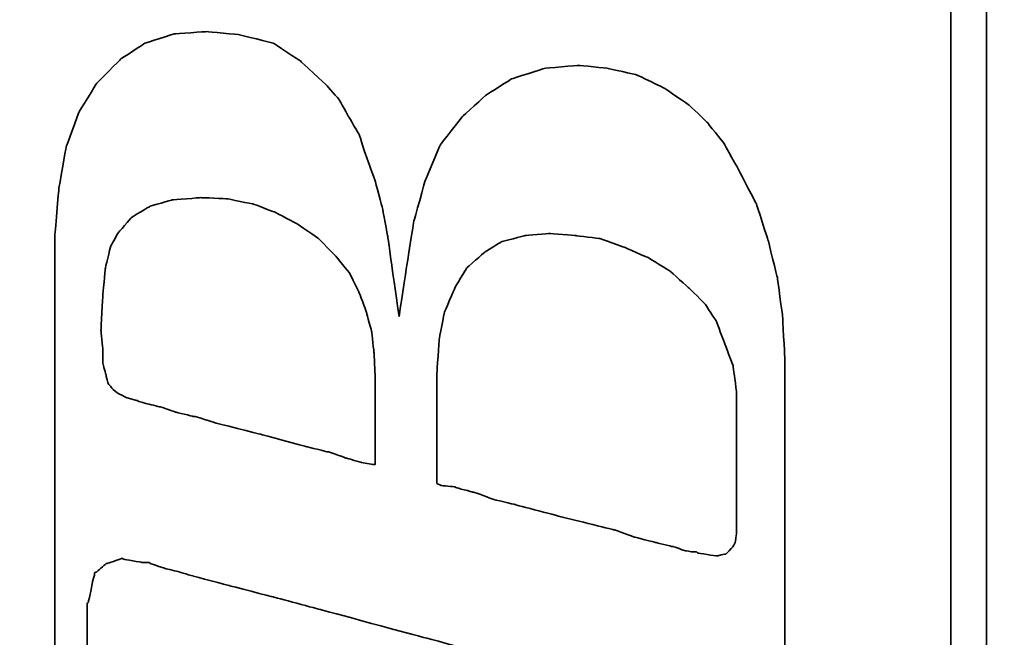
# Model space of a CAD drawing. Header units: millimetres. Extents: x -17.3 to 71.2, y -1075.6 to -1026.3.
# Tile 36 of 60: x 54.217 to 55.577, y -1052 to -1051.147. Entities that reach past the tile are written whole.
import ezdxf

# ---------------------------------------------------------------- set-up
doc = ezdxf.new("R2010")
doc.units = ezdxf.units.MM
doc.layers.get('DEFPOINTS').update_dxf_attribs({"linetype": 'CONTINUOUS'})
doc.layers.add('DIM', color=4, linetype='CONTINUOUS')
doc.layers.add('layer 1', color=7, linetype='CONTINUOUS')
doc.styles.add('DIM-7', font='SIMPLEX.shx', dxfattribs={"width": 0.7, "bigfont": 'chineset.shx'})
doc.dimstyles.new('CNS', dxfattribs={"dimtxt": 3.5, "dimasz": 2.5, "dimexe": 1, "dimexo": 1.5, "dimgap": 0.09, "dimtad": 0, "dimdsep": 46, "dimtxsty": 'DIM-7', "dimcen": 0.09, "dimclrd": 1, "dimclre": 1, "dimclrt": 4, "dimadec": 0, "dimazin": 0, "dimtfac": 1, "dimtix": 1, "dimtmove": 2, "dimatfit": 3, "dimfxl": 1, "dimtvp": 0.971429, "dimtolj": 1, "dimarcsym": 0})

# ---------------------------------------------------------------- blocks, each defined once
blk = doc.blocks.new('*D11')
at = {"layer": 'DEFPOINTS', "color": 0, "transparency": 16777216}
for p in [(57.8496, -1051.1641), (51.8496, -1065.2141), (51.8496, -1071.5757)]:
    blk.add_point(p, dxfattribs=at)
at = {"layer": 'DIM', "color": 7, "lineweight": -2, "transparency": 16777216}
for p, q in [((57.8496, -1051.7641), (57.8496, -1071.9757)), ((51.8496, -1065.8141), (51.8496, -1071.9757)), ((56.8496, -1071.5757), (52.8496, -1071.5757))]:
    blk.add_line(p, q, dxfattribs=at)
at = {"layer": 'DIM', "color": 7, "transparency": 16777216}
for points in [[(52.8496, -1071.4091), (52.8496, -1071.7424), (51.8496, -1071.5757)], [(56.8496, -1071.4091), (56.8496, -1071.7424), (57.8496, -1071.5757)]]:
    blk.add_solid(points, dxfattribs=at)
at = {"layer": 'DIM', "color": 7, "transparency": 16777216, "insert": (54.8496, -1070.5557), "char_height": 1.4, "attachment_point": 5, "style": 'DIM-7'}
blk.add_mtext('\\A1;6', dxfattribs=at)
blk = doc.blocks.new('TBI MOTION logo(完整正式版)')
at = {"layer": 'layer 1', "color": 22, "lineweight": 35}
for points, knots in [([(-64.65375, -6.86375), (-64.65375, -6.86375), (-64.84375, -7.29625), (-64.84375, -7.29625), (-64.84375, -7.29625), (-64.84375, -7.29625), (-64.86875, -7.34375), (-64.86875, -7.34375), (-64.86875, -7.34375), (-64.86875, -7.34375), (-64.86875, -7.36875), (-64.86875, -7.36875), (-64.86875, -7.36875), (-64.86875, -7.36875), (-65.15375, -7.65375), (-65.15375, -7.65375), (-65.15375, -7.65375), (-65.15375, -7.65375), (-65.17875, -7.65375), (-65.17875, -7.65375), (-65.17875, -7.65375), (-65.17875, -7.65375), (-65.20375, -7.67875), (-65.20375, -7.67875), (-65.20375, -7.67875), (-65.20375, -7.67875), (-65.58875, -7.87125), (-65.58875, -7.87125), (-65.58875, -7.87125), (-65.58875, -7.87125), (-65.63375, -7.87125), (-65.63375, -7.87125), (-65.63375, -7.87125), (-65.63375, -7.87125), (-65.65875, -7.89375), (-65.65875, -7.89375), (-65.65875, -7.89375), (-65.65875, -7.89375), (-66.09375, -7.94375), (-66.09375, -7.94375), (-66.09375, -7.94375), (-66.09375, -7.94375), (-66.11375, -7.94375), (-66.11375, -7.94375), (-66.11375, -7.94375), (-66.11375, -7.94375), (-66.16375, -7.94375), (-66.16375, -7.94375), (-66.16375, -7.94375), (-66.16375, -7.94375), (-66.30875, -7.94375), (-66.30875, -7.94375), (-66.30875, -7.94375), (-66.30875, -7.94375), (-66.69375, -7.94375), (-66.69375, -7.94375), (-66.69375, -7.94375), (-66.69375, -7.94375), (-67.07375, -7.94375), (-67.07375, -7.94375), (-67.07375, -7.94375), (-67.07375, -7.94375), (-67.12375, -7.94375), (-67.12375, -7.94375), (-67.12375, -7.94375), (-67.12375, -7.94375), (-67.12375, -7.96625), (-67.12375, -7.96625), (-67.12375, -7.96625), (-67.12375, -7.96625), (-67.14875, -7.99125), (-67.14875, -7.99125), (-67.14875, -7.99125), (-67.14875, -7.99125), (-67.24375, -8.34875), (-67.24375, -8.34875), (-67.24375, -8.34875), (-67.24375, -8.34875), (-67.31375, -8.68625), (-67.31375, -8.68625), (-67.31375, -8.68625), (-67.31375, -8.68625), (-67.26875, -8.68625), (-67.26875, -8.68625), (-67.26875, -8.68625), (-67.26875, -8.68625), (-67.07375, -8.68625), (-67.07375, -8.68625), (-67.07375, -8.68625), (-67.07375, -8.68625), (-66.54875, -8.68625), (-66.54875, -8.68625), (-66.54875, -8.68625), (-66.54875, -8.68625), (-65.82625, -8.68625), (-65.82625, -8.68625), (-65.82625, -8.68625), (-65.82625, -8.68625), (-65.01375, -8.68625), (-65.01375, -8.68625), (-65.01375, -8.68625), (-65.01375, -8.68625), (-64.05375, -8.68625), (-64.05375, -8.68625), (-64.05375, -8.68625), (-64.05375, -8.68625), (-62.08375, -8.68625), (-62.08375, -8.68625), (-62.08375, -8.68625), (-62.08375, -8.68625), (-60.06875, -8.68625), (-60.06875, -8.68625), (-60.06875, -8.68625), (-60.06875, -8.68625), (-59.10875, -8.68625), (-59.10875, -8.68625), (-59.10875, -8.68625), (-59.10875, -8.68625), (-58.29375, -8.68625), (-58.29375, -8.68625), (-58.29375, -8.68625), (-58.29375, -8.68625), (-57.57375, -8.68625), (-57.57375, -8.68625), (-57.57375, -8.68625), (-57.57375, -8.68625), (-57.04875, -8.68625), (-57.04875, -8.68625), (-57.04875, -8.68625), (-57.04875, -8.68625), (-56.85375, -8.68625), (-56.85375, -8.68625), (-56.85375, -8.68625), (-56.85375, -8.68625), (-56.70875, -8.68625), (-56.70875, -8.68625), (-56.70875, -8.68625), (-56.70875, -8.68625), (-56.61375, -8.68625), (-56.61375, -8.68625), (-56.61375, -8.68625), (-56.61375, -8.68625), (-56.56875, -8.68625), (-56.56875, -8.68625), (-56.56875, -8.68625), (-56.56875, -8.68625), (-55.65375, -8.63875), (-55.65375, -8.63875), (-55.65375, -8.63875), (-55.65375, -8.63875), (-54.76875, -8.51875), (-54.76875, -8.51875), (-54.76875, -8.51875), (-54.76875, -8.51875), (-53.90375, -8.30375), (-53.90375, -8.30375), (-53.90375, -8.30375), (-53.90375, -8.30375), (-53.08875, -8.03875), (-53.08875, -8.03875), (-53.08875, -8.03875), (-53.08875, -8.03875), (-52.34375, -7.65375), (-52.34375, -7.65375), (-52.34375, -7.65375), (-52.34375, -7.65375), (-51.69875, -7.29625), (-51.69875, -7.29625), (-51.69875, -7.29625), (-51.69875, -7.29625), (-51.21875, -6.91125), (-51.21875, -6.91125), (-51.21875, -6.91125), (-51.21875, -6.91125), (-50.83375, -6.50375), (-50.83375, -6.50375), (-50.83375, -6.50375), (-50.83375, -6.50375), (-50.44875, -5.94875), (-50.44875, -5.94875), (-50.44875, -5.94875), (-50.44875, -5.94875), (-50.13875, -5.30375), (-50.13875, -5.30375), (-50.13875, -5.30375), (-50.13875, -5.30375), (-49.99375, -4.65375), (-49.99375, -4.65375), (-49.99375, -4.65375), (-49.99375, -4.65375), (-49.92375, -3.98375), (-49.92375, -3.98375), (-49.92375, -3.98375), (-49.92375, -3.98375), (-49.99375, -3.19374), (-49.99375, -3.19374), (-49.99375, -3.19374), (-49.99375, -3.19374), (-50.23374, -2.44874), (-50.23374, -2.44874), (-50.23374, -2.44874), (-50.23374, -2.44874), (-50.59375, -1.87374), (-50.59375, -1.87374), (-50.59375, -1.87374), (-50.59375, -1.87374), (-51.09875, -1.31874), (-51.09875, -1.31874), (-51.09875, -1.31874), (-51.09875, -1.31874), (-51.74375, -0.81875), (-51.74375, -0.81875), (-51.74375, -0.81875), (-51.74375, -0.81875), (-52.53875, -0.48125), (-52.53875, -0.48125), (-52.53875, -0.48125), (-52.53875, -0.48125), (-53.47375, -0.21875), (-53.47375, -0.21875), (-53.47375, -0.21875), (-53.47375, -0.21875), (-54.52875, -0.04874), (-54.52875, -0.04874), (-54.52875, -0.04874), (-54.52875, -0.04874), (-55.65375, 0.12125), (-55.65375, 0.12125), (-55.65375, 0.12125), (-55.65375, 0.12125), (-54.50375, 0.28624), (-54.50375, 0.28624), (-54.50375, 0.28624), (-54.50375, 0.28624), (-53.83375, 0.38124), (-53.83375, 0.38124), (-53.83375, 0.38124), (-53.83375, 0.38124), (-53.18375, 0.50125), (-53.18375, 0.50125), (-53.18375, 0.50125), (-53.18375, 0.50125), (-52.55875, 0.66874), (-52.55875, 0.66874), (-52.55875, 0.66874), (-52.55875, 0.66874), (-52.03375, 0.86124), (-52.03375, 0.86124), (-52.03375, 0.86124), (-52.03375, 0.86124), (-51.50374, 1.03124), (-51.50374, 1.03124), (-51.50374, 1.03124), (-51.50374, 1.03124), (-51.09875, 1.27125), (-51.09875, 1.27125), (-51.09875, 1.27125), (-51.09875, 1.27125), (-50.71375, 1.48624), (-50.71375, 1.48624), (-50.71375, 1.48624), (-50.71375, 1.48624), (-50.37625, 1.77625), (-50.37625, 1.77625), (-50.37625, 1.77625), (-50.37625, 1.77625), (-49.82375, 2.37625), (-49.82375, 2.37625), (-49.82375, 2.37625), (-49.82375, 2.37625), (-49.41875, 2.99625), (-49.41875, 2.99625), (-49.41875, 2.99625), (-49.41875, 2.99625), (-49.22375, 3.76625), (-49.22375, 3.76625), (-49.22375, 3.76625), (-49.22375, 3.76625), (-49.15375, 4.50874), (-49.15375, 4.50874), (-49.15375, 4.50874), (-49.15375, 4.50874), (-49.20375, 5.25125), (-49.20375, 5.25125), (-49.20375, 5.25125), (-49.20375, 5.25125), (-49.41875, 5.92625), (-49.41875, 5.92625), (-49.41875, 5.92625), (-49.41875, 5.92625), (-49.77875, 6.47625), (-49.77875, 6.47625), (-49.77875, 6.47625), (-49.77875, 6.47625), (-50.33125, 7.02624), (-50.33125, 7.02624), (-50.33125, 7.02624), (-50.33125, 7.02624), (-51.00125, 7.43625), (-51.00125, 7.43625), (-51.00125, 7.43625), (-51.00125, 7.43625), (-51.79375, 7.72625), (-51.79375, 7.72625), (-51.79375, 7.72625), (-51.79375, 7.72625), (-52.72875, 7.89124), (-52.72875, 7.89124), (-52.72875, 7.89124), (-52.72875, 7.89124), (-53.83375, 7.98625), (-53.83375, 7.98625), (-53.83375, 7.98625), (-53.83375, 7.98625), (-53.92875, 7.98625), (-53.92875, 7.98625), (-53.92875, 7.98625), (-53.92875, 7.98625), (-54.26375, 7.98625), (-54.26375, 7.98625), (-54.26375, 7.98625), (-54.26375, 7.98625), (-54.74375, 7.98625), (-54.74375, 7.98625), (-54.74375, 7.98625), (-54.74375, 7.98625), (-55.36875, 7.98625), (-55.36875, 7.98625), (-55.36875, 7.98625), (-55.36875, 7.98625), (-56.13375, 7.98625), (-56.13375, 7.98625), (-56.13375, 7.98625), (-56.13375, 7.98625), (-56.94875, 7.98625), (-56.94875, 7.98625), (-56.94875, 7.98625), (-56.94875, 7.98625), (-58.77625, 7.98625), (-58.77625, 7.98625), (-58.77625, 7.98625), (-58.77625, 7.98625), (-60.59875, 7.98625), (-60.59875, 7.98625), (-60.59875, 7.98625), (-60.59875, 7.98625), (-61.41375, 7.98625), (-61.41375, 7.98625), (-61.41375, 7.98625), (-61.41375, 7.98625), (-62.17875, 7.98625), (-62.17875, 7.98625), (-62.17875, 7.98625), (-62.17875, 7.98625), (-62.80375, 7.98625), (-62.80375, 7.98625), (-62.80375, 7.98625), (-62.80375, 7.98625), (-63.30625, 7.98625), (-63.30625, 7.98625), (-63.30625, 7.98625), (-63.30625, 7.98625), (-63.57375, 7.98625), (-63.57375, 7.98625), (-63.57375, 7.98625), (-63.57375, 7.98625), (-63.57375, 7.96375), (-63.57375, 7.96375), (-63.57375, 7.96375), (-63.57375, 7.96375), (-63.59875, 7.94125), (-63.59875, 7.94125), (-63.59875, 7.94125), (-63.59875, 7.94125), (-63.69375, 7.55625), (-63.69375, 7.55625), (-63.69375, 7.55625), (-63.69375, 7.55625), (-63.76375, 7.24624), (-63.76375, 7.24624), (-63.76375, 7.24624), (-63.76375, 7.24624), (-63.23875, 7.24624), (-63.23875, 7.24624), (-63.23875, 7.24624), (-63.23875, 7.24624), (-62.75875, 7.24624), (-62.75875, 7.24624), (-62.75875, 7.24624), (-62.75875, 7.24624), (-62.61125, 7.24624), (-62.61125, 7.24624), (-62.61125, 7.24624), (-62.61125, 7.24624), (-62.56625, 7.24624), (-62.56625, 7.24624), (-62.56625, 7.24624), (-62.56625, 7.24624), (-62.22875, 7.24624), (-62.22875, 7.24624), (-62.22875, 7.24624), (-62.22875, 7.24624), (-62.20375, 7.24624), (-62.20375, 7.24624), (-62.20375, 7.24624), (-62.20375, 7.24624), (-62.17875, 7.21875), (-62.17875, 7.21875), (-62.17875, 7.21875), (-62.17875, 7.21875), (-61.96375, 7.17125), (-61.96375, 7.17125), (-61.96375, 7.17125), (-61.96375, 7.17125), (-61.72375, 7.12624), (-61.72375, 7.12624), (-61.72375, 7.12624), (-61.72375, 7.12624), (-61.70375, 7.12624), (-61.70375, 7.12624), (-61.70375, 7.12624), (-61.70375, 7.12624), (-61.55875, 7.07624), (-61.55875, 7.07624), (-61.55875, 7.07624), (-61.55875, 7.07624), (-61.50875, 7.07624), (-61.50875, 7.07624), (-61.50875, 7.07624), (-61.50875, 7.07624), (-61.48375, 7.02624), (-61.48375, 7.02624), (-61.48375, 7.02624), (-61.48375, 7.02624), (-61.31875, 6.83375), (-61.31875, 6.83375), (-61.31875, 6.83375), (-61.31875, 6.83375), (-61.29375, 6.81125), (-61.29375, 6.81125), (-61.29375, 6.81125), (-61.29375, 6.81125), (-61.29375, 6.78625), (-61.29375, 6.78625), (-61.29375, 6.78625), (-61.29375, 6.78625), (-61.19875, 6.50124), (-61.19875, 6.50124), (-61.19875, 6.50124), (-61.19875, 6.50124), (-61.17375, 6.45124), (-61.17375, 6.45124), (-61.17375, 6.45124), (-61.17375, 6.45124), (-61.19875, 6.40625), (-61.19875, 6.40625), (-61.19875, 6.40625), (-61.19875, 6.40625), (-61.26875, 5.99624), (-61.26875, 5.99624), (-61.26875, 5.99624), (-61.26875, 5.99624), (-61.26875, 5.85125), (-61.26875, 5.85125), (-61.26875, 5.85125), (-61.26875, 5.85125), (-61.26875, 5.82625), (-61.26875, 5.82625), (-61.26875, 5.82625), (-61.26875, 5.82625), (-61.29375, 5.80625), (-61.29375, 5.80625), (-61.29375, 5.80625), (-61.29375, 5.80625), (-61.34125, 5.66125), (-61.34125, 5.66125), (-61.34125, 5.66125), (-61.34125, 5.66125), (-61.41375, 5.44625), (-61.41375, 5.44625), (-61.41375, 5.44625), (-61.41375, 5.44625), (-61.48375, 5.15625), (-61.48375, 5.15625), (-61.48375, 5.15625), (-61.48375, 5.15625), (-61.58375, 4.82124), (-61.58375, 4.82124), (-61.58375, 4.82124), (-61.58375, 4.82124), (-61.79875, 4.00375), (-61.79875, 4.00375), (-61.79875, 4.00375), (-61.79875, 4.00375), (-62.05875, 2.99625), (-62.05875, 2.99625), (-62.05875, 2.99625), (-62.05875, 2.99625), (-62.34875, 1.91625), (-62.34875, 1.91625), (-62.34875, 1.91625), (-62.34875, 1.91625), (-62.97375, -0.41124), (-62.97375, -0.41124), (-62.97375, -0.41124), (-62.97375, -0.41124), (-63.59875, -2.75875), (-63.59875, -2.75875), (-63.59875, -2.75875), (-63.59875, -2.75875), (-63.88375, -3.86374), (-63.88375, -3.86374), (-63.88375, -3.86374), (-63.88375, -3.86374), (-64.14875, -4.82374), (-64.14875, -4.82374), (-64.14875, -4.82374), (-64.14875, -4.82374), (-64.36375, -5.64125), (-64.36375, -5.64125), (-64.36375, -5.64125), (-64.36375, -5.64125), (-64.43625, -5.97625), (-64.43625, -5.97625), (-64.43625, -5.97625), (-64.43625, -5.97625), (-64.50875, -6.28625), (-64.50875, -6.28625), (-64.50875, -6.28625), (-64.50875, -6.28625), (-64.50875, -6.30875), (-64.50875, -6.30875), (-64.50875, -6.30875), (-64.50875, -6.30875), (-64.57875, -6.50375), (-64.57875, -6.50375), (-64.57875, -6.50375), (-64.57875, -6.50375), (-64.62875, -6.69625), (-64.62875, -6.69625), (-64.62875, -6.69625), (-64.62875, -6.69625), (-64.62875, -6.76875), (-64.62875, -6.76875), (-64.62875, -6.76875), (-64.62875, -6.76875), (-64.62875, -6.81375), (-64.62875, -6.81375), (-64.62875, -6.81375), (-64.62875, -6.81375), (-64.62875, -6.83875), (-64.62875, -6.83875), (-64.62875, -6.83875), (-64.62875, -6.83875), (-64.65375, -6.86375), (-64.65375, -6.86375)], [0, 0, 0, 0, 0.00719424, 0.00719424, 0.00719424, 0.00719425, 0.01438849, 0.01438849, 0.01438849, 0.0143885, 0.02158273, 0.02158273, 0.02158273, 0.02158274, 0.02877698, 0.02877698, 0.02877698, 0.02877699, 0.03597122, 0.03597122, 0.03597122, 0.03597123, 0.04316547, 0.04316547, 0.04316547, 0.04316548, 0.05035971, 0.05035971, 0.05035971, 0.05035972, 0.05755396, 0.05755396, 0.05755396, 0.05755397, 0.0647482, 0.0647482, 0.0647482, 0.06474821, 0.07194245, 0.07194245, 0.07194245, 0.07194246, 0.07913669, 0.07913669, 0.07913669, 0.0791367, 0.08633094, 0.08633094, 0.08633094, 0.08633095, 0.09352518, 0.09352518, 0.09352518, 0.09352519, 0.10071942, 0.10071942, 0.10071942, 0.10071943, 0.10791367, 0.10791367, 0.10791367, 0.10791368, 0.11510791, 0.11510791, 0.11510791, 0.11510792, 0.12230216, 0.12230216, 0.12230216, 0.12230217, 0.1294964, 0.1294964, 0.1294964, 0.12949641, 0.13669065, 0.13669065, 0.13669065, 0.13669066, 0.14388489, 0.14388489, 0.14388489, 0.1438849, 0.15107914, 0.15107914, 0.15107914, 0.15107915, 0.15827338, 0.15827338, 0.15827338, 0.15827339, 0.16546763, 0.16546763, 0.16546763, 0.16546764, 0.17266187, 0.17266187, 0.17266187, 0.17266188, 0.17985612, 0.17985612, 0.17985612, 0.17985613, 0.18705036, 0.18705036, 0.18705036, 0.18705037, 0.1942446, 0.1942446, 0.1942446, 0.19424461, 0.20143885, 0.20143885, 0.20143885, 0.20143886, 0.20863309, 0.20863309, 0.20863309, 0.2086331, 0.21582734, 0.21582734, 0.21582734, 0.21582735, 0.22302158, 0.22302158, 0.22302158, 0.22302159, 0.23021583, 0.23021583, 0.23021583, 0.23021584, 0.23741007, 0.23741007, 0.23741007, 0.23741008, 0.24460432, 0.24460432, 0.24460432, 0.24460433, 0.25179856, 0.25179856, 0.25179856, 0.25179857, 0.25899281, 0.25899281, 0.25899281, 0.25899282, 0.26618705, 0.26618705, 0.26618705, 0.26618706, 0.27338129, 0.27338129, 0.27338129, 0.2733813, 0.28057554, 0.28057554, 0.28057554, 0.28057555, 0.28776978, 0.28776978, 0.28776978, 0.28776979, 0.29496403, 0.29496403, 0.29496403, 0.29496404, 0.30215827, 0.30215827, 0.30215827, 0.30215828, 0.30935252, 0.30935252, 0.30935252, 0.30935253, 0.31654676, 0.31654676, 0.31654676, 0.31654677, 0.32374101, 0.32374101, 0.32374101, 0.32374102, 0.33093525, 0.33093525, 0.33093525, 0.33093526, 0.3381295, 0.3381295, 0.3381295, 0.33812951, 0.34532374, 0.34532374, 0.34532374, 0.34532375, 0.35251799, 0.35251799, 0.35251799, 0.352518, 0.35971223, 0.35971223, 0.35971223, 0.35971224, 0.36690647, 0.36690647, 0.36690647, 0.36690648, 0.37410072, 0.37410072, 0.37410072, 0.37410073, 0.38129496, 0.38129496, 0.38129496, 0.38129497, 0.38848921, 0.38848921, 0.38848921, 0.38848922, 0.39568345, 0.39568345, 0.39568345, 0.39568346, 0.4028777, 0.4028777, 0.4028777, 0.40287771, 0.41007194, 0.41007194, 0.41007194, 0.41007195, 0.41726619, 0.41726619, 0.41726619, 0.4172662, 0.42446043, 0.42446043, 0.42446043, 0.42446044, 0.43165468, 0.43165468, 0.43165468, 0.43165469, 0.43884892, 0.43884892, 0.43884892, 0.43884893, 0.44604317, 0.44604317, 0.44604317, 0.44604318, 0.45323741, 0.45323741, 0.45323741, 0.45323742, 0.46043165, 0.46043165, 0.46043165, 0.46043166, 0.4676259, 0.4676259, 0.4676259, 0.46762591, 0.47482014, 0.47482014, 0.47482014, 0.47482015, 0.48201439, 0.48201439, 0.48201439, 0.4820144, 0.48920863, 0.48920863, 0.48920863, 0.48920864, 0.49640288, 0.49640288, 0.49640288, 0.49640289, 0.50359712, 0.50359712, 0.50359712, 0.50359713, 0.51079137, 0.51079137, 0.51079137, 0.51079138, 0.51798561, 0.51798561, 0.51798561, 0.51798562, 0.52517986, 0.52517986, 0.52517986, 0.52517987, 0.5323741, 0.5323741, 0.5323741, 0.53237411, 0.53956835, 0.53956835, 0.53956835, 0.53956836, 0.54676259, 0.54676259, 0.54676259, 0.5467626, 0.55395683, 0.55395683, 0.55395683, 0.55395684, 0.56115108, 0.56115108, 0.56115108, 0.56115109, 0.56834532, 0.56834532, 0.56834532, 0.56834533, 0.57553957, 0.57553957, 0.57553957, 0.57553958, 0.58273381, 0.58273381, 0.58273381, 0.58273382, 0.58992806, 0.58992806, 0.58992806, 0.58992807, 0.5971223, 0.5971223, 0.5971223, 0.59712231, 0.60431655, 0.60431655, 0.60431655, 0.60431656, 0.61151079, 0.61151079, 0.61151079, 0.6115108, 0.61870504, 0.61870504, 0.61870504, 0.61870505, 0.62589928, 0.62589928, 0.62589928, 0.62589929, 0.63309353, 0.63309353, 0.63309353, 0.63309354, 0.64028777, 0.64028777, 0.64028777, 0.64028778, 0.64748201, 0.64748201, 0.64748201, 0.64748202, 0.65467626, 0.65467626, 0.65467626, 0.65467627, 0.6618705, 0.6618705, 0.6618705, 0.66187051, 0.66906475, 0.66906475, 0.66906475, 0.66906476, 0.67625899, 0.67625899, 0.67625899, 0.676259, 0.68345324, 0.68345324, 0.68345324, 0.68345325, 0.69064748, 0.69064748, 0.69064748, 0.69064749, 0.69784173, 0.69784173, 0.69784173, 0.69784174, 0.70503597, 0.70503597, 0.70503597, 0.70503598, 0.71223022, 0.71223022, 0.71223022, 0.71223023, 0.71942446, 0.71942446, 0.71942446, 0.71942447, 0.72661871, 0.72661871, 0.72661871, 0.72661872, 0.73381295, 0.73381295, 0.73381295, 0.73381296, 0.74100719, 0.74100719, 0.74100719, 0.7410072, 0.74820144, 0.74820144, 0.74820144, 0.74820145, 0.75539568, 0.75539568, 0.75539568, 0.75539569, 0.76258993, 0.76258993, 0.76258993, 0.76258994, 0.76978417, 0.76978417, 0.76978417, 0.76978418, 0.77697842, 0.77697842, 0.77697842, 0.77697843, 0.78417266, 0.78417266, 0.78417266, 0.78417267, 0.79136691, 0.79136691, 0.79136691, 0.79136692, 0.79856115, 0.79856115, 0.79856115, 0.79856116, 0.8057554, 0.8057554, 0.8057554, 0.80575541, 0.81294964, 0.81294964, 0.81294964, 0.81294965, 0.82014388, 0.82014388, 0.82014388, 0.82014389, 0.82733813, 0.82733813, 0.82733813, 0.82733814, 0.83453237, 0.83453237, 0.83453237, 0.83453238, 0.84172662, 0.84172662, 0.84172662, 0.84172663, 0.84892086, 0.84892086, 0.84892086, 0.84892087, 0.85611511, 0.85611511, 0.85611511, 0.85611512, 0.86330935, 0.86330935, 0.86330935, 0.86330936, 0.8705036, 0.8705036, 0.8705036, 0.87050361, 0.87769784, 0.87769784, 0.87769784, 0.87769785, 0.88489209, 0.88489209, 0.88489209, 0.8848921, 0.89208633, 0.89208633, 0.89208633, 0.89208634, 0.89928058, 0.89928058, 0.89928058, 0.89928059, 0.90647482, 0.90647482, 0.90647482, 0.90647483, 0.91366906, 0.91366906, 0.91366906, 0.91366907, 0.92086331, 0.92086331, 0.92086331, 0.92086332, 0.92805755, 0.92805755, 0.92805755, 0.92805756, 0.9352518, 0.9352518, 0.9352518, 0.93525181, 0.94244604, 0.94244604, 0.94244604, 0.94244605, 0.94964029, 0.94964029, 0.94964029, 0.9496403, 0.95683453, 0.95683453, 0.95683453, 0.95683454, 0.96402878, 0.96402878, 0.96402878, 0.96402879, 0.97122302, 0.97122302, 0.97122302, 0.97122303, 0.97841727, 0.97841727, 0.97841727, 0.97841728, 0.98561151, 0.98561151, 0.98561151, 0.98561152, 0.99280576, 0.99280576, 0.99280576, 0.99280577, 1, 1, 1, 1]), ([(-57.50375, 6.35625), (-57.50375, 6.35625), (-57.57375, 6.11625), (-57.57375, 6.11625), (-57.57375, 6.11625), (-57.57375, 6.11625), (-57.57375, 6.09125), (-57.57375, 6.09125), (-57.57375, 6.09125), (-57.57375, 6.09125), (-57.59875, 6.06625), (-57.59875, 6.06625), (-57.59875, 6.06625), (-57.59875, 6.06625), (-57.64875, 5.87625), (-57.64875, 5.87625), (-57.64875, 5.87625), (-57.64875, 5.87625), (-57.71875, 5.58875), (-57.71875, 5.58875), (-57.71875, 5.58875), (-57.71875, 5.58875), (-57.71875, 5.56625), (-57.71875, 5.56625), (-57.71875, 5.56625), (-57.71875, 5.56625), (-57.83875, 5.23125), (-57.83875, 5.23125), (-57.83875, 5.23125), (-57.83875, 5.23125), (-57.93625, 4.82124), (-57.93625, 4.82124), (-57.93625, 4.82124), (-57.93625, 4.82124), (-57.93625, 4.79624), (-57.93625, 4.79624), (-57.93625, 4.79624), (-57.93625, 4.79624), (-58.07875, 4.34125), (-58.07875, 4.34125), (-58.07875, 4.34125), (-58.07875, 4.34125), (-58.34375, 3.28625), (-58.34375, 3.28625), (-58.34375, 3.28625), (-58.34375, 3.28625), (-58.62875, 2.23124), (-58.62875, 2.23124), (-58.62875, 2.23124), (-58.62875, 2.23124), (-58.74875, 1.75125), (-58.74875, 1.75125), (-58.74875, 1.75125), (-58.74875, 1.75125), (-58.74875, 1.72625), (-58.74875, 1.72625), (-58.74875, 1.72625), (-58.74875, 1.72625), (-58.89375, 1.31625), (-58.89375, 1.31625), (-58.89375, 1.31625), (-58.89375, 1.31625), (-58.98875, 0.98124), (-58.98875, 0.98124), (-58.98875, 0.98124), (-58.98875, 0.98124), (-59.03875, 0.71625), (-59.03875, 0.71625), (-59.03875, 0.71625), (-59.03875, 0.71625), (-59.03875, 0.66874), (-59.03875, 0.66874), (-59.03875, 0.66874), (-59.03875, 0.66874), (-58.91875, 0.66874), (-58.91875, 0.66874), (-58.91875, 0.66874), (-58.91875, 0.66874), (-58.53375, 0.66874), (-58.53375, 0.66874), (-58.53375, 0.66874), (-58.53375, 0.66874), (-58.10375, 0.66874), (-58.10375, 0.66874), (-58.10375, 0.66874), (-58.10375, 0.66874), (-57.66875, 0.66874), (-57.66875, 0.66874), (-57.66875, 0.66874), (-57.66875, 0.66874), (-57.33375, 0.66874), (-57.33375, 0.66874), (-57.33375, 0.66874), (-57.33375, 0.66874), (-57.09375, 0.66874), (-57.09375, 0.66874), (-57.09375, 0.66874), (-57.09375, 0.66874), (-56.99875, 0.66874), (-56.99875, 0.66874), (-56.99875, 0.66874), (-56.99875, 0.66874), (-56.49375, 0.69374), (-56.49375, 0.69374), (-56.49375, 0.69374), (-56.49375, 0.69374), (-56.01375, 0.74374), (-56.01375, 0.74374), (-56.01375, 0.74374), (-56.01375, 0.74374), (-55.58375, 0.86124), (-55.58375, 0.86124), (-55.58375, 0.86124), (-55.58375, 0.86124), (-55.17375, 1.00624), (-55.17375, 1.00624), (-55.17375, 1.00624), (-55.17375, 1.00624), (-54.67375, 1.24625), (-54.67375, 1.24625), (-54.67375, 1.24625), (-54.67375, 1.24625), (-54.26375, 1.58124), (-54.26375, 1.58124), (-54.26375, 1.58124), (-54.26375, 1.58124), (-53.87875, 1.96374), (-53.87875, 1.96374), (-53.87875, 1.96374), (-53.87875, 1.96374), (-53.54375, 2.44625), (-53.54375, 2.44625), (-53.54375, 2.44625), (-53.54375, 2.44625), (-53.27875, 2.95125), (-53.27875, 2.95125), (-53.27875, 2.95125), (-53.27875, 2.95125), (-53.08875, 3.45124), (-53.08875, 3.45124), (-53.08875, 3.45124), (-53.08875, 3.45124), (-52.96875, 4.05124), (-52.96875, 4.05124), (-52.96875, 4.05124), (-52.96875, 4.05124), (-52.94375, 4.65125), (-52.94375, 4.65125), (-52.94375, 4.65125), (-52.94375, 4.65125), (-52.99375, 5.30125), (-52.99375, 5.30125), (-52.99375, 5.30125), (-52.99375, 5.30125), (-53.13875, 5.80625), (-53.13875, 5.80625), (-53.13875, 5.80625), (-53.13875, 5.80625), (-53.39875, 6.23625), (-53.39875, 6.23625), (-53.39875, 6.23625), (-53.39875, 6.23625), (-53.75875, 6.54875), (-53.75875, 6.54875), (-53.75875, 6.54875), (-53.75875, 6.54875), (-54.07375, 6.71625), (-54.07375, 6.71625), (-54.07375, 6.71625), (-54.07375, 6.71625), (-54.57375, 6.83375), (-54.57375, 6.83375), (-54.57375, 6.83375), (-54.57375, 6.83375), (-55.17375, 6.88625), (-55.17375, 6.88625), (-55.17375, 6.88625), (-55.17375, 6.88625), (-55.96875, 6.93125), (-55.96875, 6.93125), (-55.96875, 6.93125), (-55.96875, 6.93125), (-56.39875, 6.88625), (-56.39875, 6.88625), (-56.39875, 6.88625), (-56.39875, 6.88625), (-56.42125, 6.88625), (-56.42125, 6.88625), (-56.42125, 6.88625), (-56.42125, 6.88625), (-56.73375, 6.88625), (-56.73375, 6.88625), (-56.73375, 6.88625), (-56.73375, 6.88625), (-56.99875, 6.81125), (-56.99875, 6.81125), (-56.99875, 6.81125), (-56.99875, 6.81125), (-57.02375, 6.81125), (-57.02375, 6.81125), (-57.02375, 6.81125), (-57.02375, 6.81125), (-57.18875, 6.76625), (-57.18875, 6.76625), (-57.18875, 6.76625), (-57.18875, 6.76625), (-57.30875, 6.66625), (-57.30875, 6.66625), (-57.30875, 6.66625), (-57.30875, 6.66625), (-57.40875, 6.54875), (-57.40875, 6.54875), (-57.40875, 6.54875), (-57.40875, 6.54875), (-57.50375, 6.35625), (-57.50375, 6.35625)], [0, 0, 0, 0, 0.01851852, 0.01851852, 0.01851852, 0.01851853, 0.03703704, 0.03703704, 0.03703704, 0.03703705, 0.05555556, 0.05555556, 0.05555556, 0.05555557, 0.07407407, 0.07407407, 0.07407407, 0.07407408, 0.09259259, 0.09259259, 0.09259259, 0.0925926, 0.11111111, 0.11111111, 0.11111111, 0.11111112, 0.12962963, 0.12962963, 0.12962963, 0.12962964, 0.14814815, 0.14814815, 0.14814815, 0.14814816, 0.16666667, 0.16666667, 0.16666667, 0.16666668, 0.18518519, 0.18518519, 0.18518519, 0.1851852, 0.2037037, 0.2037037, 0.2037037, 0.20370371, 0.22222222, 0.22222222, 0.22222222, 0.22222223, 0.24074074, 0.24074074, 0.24074074, 0.24074075, 0.25925926, 0.25925926, 0.25925926, 0.25925927, 0.27777778, 0.27777778, 0.27777778, 0.27777779, 0.2962963, 0.2962963, 0.2962963, 0.29629631, 0.31481481, 0.31481481, 0.31481481, 0.31481482, 0.33333333, 0.33333333, 0.33333333, 0.33333334, 0.35185185, 0.35185185, 0.35185185, 0.35185186, 0.37037037, 0.37037037, 0.37037037, 0.37037038, 0.38888889, 0.38888889, 0.38888889, 0.3888889, 0.40740741, 0.40740741, 0.40740741, 0.40740742, 0.42592593, 0.42592593, 0.42592593, 0.42592594, 0.44444444, 0.44444444, 0.44444444, 0.44444445, 0.46296296, 0.46296296, 0.46296296, 0.46296297, 0.48148148, 0.48148148, 0.48148148, 0.48148149, 0.5, 0.5, 0.5, 0.50000001, 0.51851852, 0.51851852, 0.51851852, 0.51851853, 0.53703704, 0.53703704, 0.53703704, 0.53703705, 0.55555556, 0.55555556, 0.55555556, 0.55555557, 0.57407407, 0.57407407, 0.57407407, 0.57407408, 0.59259259, 0.59259259, 0.59259259, 0.5925926, 0.61111111, 0.61111111, 0.61111111, 0.61111112, 0.62962963, 0.62962963, 0.62962963, 0.62962964, 0.64814815, 0.64814815, 0.64814815, 0.64814816, 0.66666667, 0.66666667, 0.66666667, 0.66666668, 0.68518519, 0.68518519, 0.68518519, 0.6851852, 0.7037037, 0.7037037, 0.7037037, 0.70370371, 0.72222222, 0.72222222, 0.72222222, 0.72222223, 0.74074074, 0.74074074, 0.74074074, 0.74074075, 0.75925926, 0.75925926, 0.75925926, 0.75925927, 0.77777778, 0.77777778, 0.77777778, 0.77777779, 0.7962963, 0.7962963, 0.7962963, 0.79629631, 0.81481481, 0.81481481, 0.81481481, 0.81481482, 0.83333333, 0.83333333, 0.83333333, 0.83333334, 0.85185185, 0.85185185, 0.85185185, 0.85185186, 0.87037037, 0.87037037, 0.87037037, 0.87037038, 0.88888889, 0.88888889, 0.88888889, 0.8888889, 0.90740741, 0.90740741, 0.90740741, 0.90740742, 0.92592593, 0.92592593, 0.92592593, 0.92592594, 0.94444444, 0.94444444, 0.94444444, 0.94444445, 0.96296296, 0.96296296, 0.96296296, 0.96296297, 0.98148148, 0.98148148, 0.98148148, 0.98148149, 1, 1, 1, 1]), ([(-61.03125, -6.57375), (-61.03125, -6.57375), (-61.03125, -6.67125), (-61.03125, -6.67125), (-61.03125, -6.67125), (-61.03125, -6.67125), (-61.05375, -6.69625), (-61.05375, -6.69625), (-61.05375, -6.69625), (-61.05375, -6.69625), (-61.12375, -7.12875), (-61.12375, -7.12875), (-61.12375, -7.12875), (-61.12375, -7.12875), (-61.07875, -7.34375), (-61.07875, -7.34375), (-61.07875, -7.34375), (-61.07875, -7.34375), (-60.93375, -7.48875), (-60.93375, -7.48875), (-60.93375, -7.48875), (-60.93375, -7.48875), (-60.81375, -7.55625), (-60.81375, -7.55625), (-60.81375, -7.55625), (-60.81375, -7.55625), (-60.62375, -7.58375), (-60.62375, -7.58375), (-60.62375, -7.58375), (-60.62375, -7.58375), (-60.30875, -7.58375), (-60.30875, -7.58375), (-60.30875, -7.58375), (-60.30875, -7.58375), (-59.97375, -7.58375), (-59.97375, -7.58375), (-59.97375, -7.58375), (-59.97375, -7.58375), (-59.87875, -7.58375), (-59.87875, -7.58375), (-59.87875, -7.58375), (-59.87875, -7.58375), (-59.63625, -7.58375), (-59.63625, -7.58375), (-59.63625, -7.58375), (-59.63625, -7.58375), (-58.96875, -7.58375), (-58.96875, -7.58375), (-58.96875, -7.58375), (-58.96875, -7.58375), (-58.29375, -7.58375), (-58.29375, -7.58375), (-58.29375, -7.58375), (-58.29375, -7.58375), (-58.05375, -7.58375), (-58.05375, -7.58375), (-58.05375, -7.58375), (-58.05375, -7.58375), (-57.98375, -7.58375), (-57.98375, -7.58375), (-57.98375, -7.58375), (-57.98375, -7.58375), (-57.35875, -7.58375), (-57.35875, -7.58375), (-57.35875, -7.58375), (-57.35875, -7.58375), (-56.78375, -7.50875), (-56.78375, -7.50875), (-56.78375, -7.50875), (-56.78375, -7.50875), (-56.27875, -7.31875), (-56.27875, -7.31875), (-56.27875, -7.31875), (-56.27875, -7.31875), (-55.77375, -7.12875), (-55.77375, -7.12875), (-55.77375, -7.12875), (-55.77375, -7.12875), (-55.36875, -6.86375), (-55.36875, -6.86375), (-55.36875, -6.86375), (-55.36875, -6.86375), (-55.00875, -6.50375), (-55.00875, -6.50375), (-55.00875, -6.50375), (-55.00875, -6.50375), (-54.62375, -6.06875), (-54.62375, -6.06875), (-54.62375, -6.06875), (-54.62375, -6.06875), (-54.31375, -5.56875), (-54.31375, -5.56875), (-54.31375, -5.56875), (-54.31375, -5.56875), (-54.07375, -5.01625), (-54.07375, -5.01625), (-54.07375, -5.01625), (-54.07375, -5.01625), (-53.87875, -4.46374), (-53.87875, -4.46374), (-53.87875, -4.46374), (-53.87875, -4.46374), (-53.80875, -3.91375), (-53.80875, -3.91375), (-53.80875, -3.91375), (-53.80875, -3.91375), (-53.75875, -3.31375), (-53.75875, -3.31375), (-53.75875, -3.31375), (-53.75875, -3.31375), (-53.80875, -2.75875), (-53.80875, -2.75875), (-53.80875, -2.75875), (-53.80875, -2.75875), (-53.95375, -2.20875), (-53.95375, -2.20875), (-53.95375, -2.20875), (-53.95375, -2.20875), (-54.19375, -1.82625), (-54.19375, -1.82625), (-54.19375, -1.82625), (-54.19375, -1.82625), (-54.55375, -1.41875), (-54.55375, -1.41875), (-54.55375, -1.41875), (-54.55375, -1.41875), (-55.00875, -1.15125), (-55.00875, -1.15125), (-55.00875, -1.15125), (-55.00875, -1.15125), (-55.56125, -0.91375), (-55.56125, -0.91375), (-55.56125, -0.91375), (-55.56125, -0.91375), (-56.18125, -0.79375), (-56.18125, -0.79375), (-56.18125, -0.79375), (-56.18125, -0.79375), (-56.94875, -0.74374), (-56.94875, -0.74374), (-56.94875, -0.74374), (-56.94875, -0.74374), (-56.99875, -0.74374), (-56.99875, -0.74374), (-56.99875, -0.74374), (-56.99875, -0.74374), (-57.09375, -0.74374), (-57.09375, -0.74374), (-57.09375, -0.74374), (-57.09375, -0.74374), (-57.38375, -0.74374), (-57.38375, -0.74374), (-57.38375, -0.74374), (-57.38375, -0.74374), (-57.76875, -0.74374), (-57.76875, -0.74374), (-57.76875, -0.74374), (-57.76875, -0.74374), (-58.24625, -0.74374), (-58.24625, -0.74374), (-58.24625, -0.74374), (-58.24625, -0.74374), (-58.72875, -0.74374), (-58.72875, -0.74374), (-58.72875, -0.74374), (-58.72875, -0.74374), (-59.20875, -0.74374), (-59.20875, -0.74374), (-59.20875, -0.74374), (-59.20875, -0.74374), (-59.46875, -0.74374), (-59.46875, -0.74374), (-59.46875, -0.74374), (-59.46875, -0.74374), (-59.51625, -0.83875), (-59.51625, -0.83875), (-59.51625, -0.83875), (-59.51625, -0.83875), (-59.54375, -1.15125), (-59.54375, -1.15125), (-59.54375, -1.15125), (-59.54375, -1.15125), (-59.56375, -1.17874), (-59.56375, -1.17874), (-59.56375, -1.17874), (-59.56375, -1.17874), (-59.66375, -1.55875), (-59.66375, -1.55875), (-59.66375, -1.55875), (-59.66375, -1.55875), (-59.66375, -1.58375), (-59.66375, -1.58375), (-59.66375, -1.58375), (-59.66375, -1.58375), (-59.82875, -2.01874), (-59.82875, -2.01874), (-59.82875, -2.01874), (-59.82875, -2.01874), (-59.94875, -2.52125), (-59.94875, -2.52125), (-59.94875, -2.52125), (-59.94875, -2.52125), (-60.23875, -3.62375), (-60.23875, -3.62375), (-60.23875, -3.62375), (-60.23875, -3.62375), (-60.52375, -4.77624), (-60.52375, -4.77624), (-60.52375, -4.77624), (-60.52375, -4.77624), (-60.52375, -4.79874), (-60.52375, -4.79874), (-60.52375, -4.79874), (-60.52375, -4.79874), (-60.69125, -5.25375), (-60.69125, -5.25375), (-60.69125, -5.25375), (-60.69125, -5.25375), (-60.81375, -5.73625), (-60.81375, -5.73625), (-60.81375, -5.73625), (-60.81375, -5.73625), (-60.90875, -6.11875), (-60.90875, -6.11875), (-60.90875, -6.11875), (-60.90875, -6.11875), (-60.90875, -6.14375), (-60.90875, -6.14375), (-60.90875, -6.14375), (-60.90875, -6.14375), (-61.00375, -6.40875), (-61.00375, -6.40875), (-61.00375, -6.40875), (-61.00375, -6.40875), (-61.03125, -6.57375), (-61.03125, -6.57375)], [0, 0, 0, 0, 0.01694915, 0.01694915, 0.01694915, 0.01694916, 0.03389831, 0.03389831, 0.03389831, 0.03389832, 0.05084746, 0.05084746, 0.05084746, 0.05084747, 0.06779661, 0.06779661, 0.06779661, 0.06779662, 0.08474576, 0.08474576, 0.08474576, 0.08474577, 0.10169492, 0.10169492, 0.10169492, 0.10169493, 0.11864407, 0.11864407, 0.11864407, 0.11864408, 0.13559322, 0.13559322, 0.13559322, 0.13559323, 0.15254237, 0.15254237, 0.15254237, 0.15254238, 0.16949153, 0.16949153, 0.16949153, 0.16949154, 0.18644068, 0.18644068, 0.18644068, 0.18644069, 0.20338983, 0.20338983, 0.20338983, 0.20338984, 0.22033898, 0.22033898, 0.22033898, 0.22033899, 0.23728814, 0.23728814, 0.23728814, 0.23728815, 0.25423729, 0.25423729, 0.25423729, 0.2542373, 0.27118644, 0.27118644, 0.27118644, 0.27118645, 0.28813559, 0.28813559, 0.28813559, 0.2881356, 0.30508475, 0.30508475, 0.30508475, 0.30508476, 0.3220339, 0.3220339, 0.3220339, 0.32203391, 0.33898305, 0.33898305, 0.33898305, 0.33898306, 0.3559322, 0.3559322, 0.3559322, 0.35593221, 0.37288136, 0.37288136, 0.37288136, 0.37288137, 0.38983051, 0.38983051, 0.38983051, 0.38983052, 0.40677966, 0.40677966, 0.40677966, 0.40677967, 0.42372881, 0.42372881, 0.42372881, 0.42372882, 0.44067797, 0.44067797, 0.44067797, 0.44067798, 0.45762712, 0.45762712, 0.45762712, 0.45762713, 0.47457627, 0.47457627, 0.47457627, 0.47457628, 0.49152542, 0.49152542, 0.49152542, 0.49152543, 0.50847458, 0.50847458, 0.50847458, 0.50847459, 0.52542373, 0.52542373, 0.52542373, 0.52542374, 0.54237288, 0.54237288, 0.54237288, 0.54237289, 0.55932203, 0.55932203, 0.55932203, 0.55932204, 0.57627119, 0.57627119, 0.57627119, 0.5762712, 0.59322034, 0.59322034, 0.59322034, 0.59322035, 0.61016949, 0.61016949, 0.61016949, 0.6101695, 0.62711864, 0.62711864, 0.62711864, 0.62711865, 0.6440678, 0.6440678, 0.6440678, 0.64406781, 0.66101695, 0.66101695, 0.66101695, 0.66101696, 0.6779661, 0.6779661, 0.6779661, 0.67796611, 0.69491525, 0.69491525, 0.69491525, 0.69491526, 0.71186441, 0.71186441, 0.71186441, 0.71186442, 0.72881356, 0.72881356, 0.72881356, 0.72881357, 0.74576271, 0.74576271, 0.74576271, 0.74576272, 0.76271186, 0.76271186, 0.76271186, 0.76271187, 0.77966102, 0.77966102, 0.77966102, 0.77966103, 0.79661017, 0.79661017, 0.79661017, 0.79661018, 0.81355932, 0.81355932, 0.81355932, 0.81355933, 0.83050847, 0.83050847, 0.83050847, 0.83050848, 0.84745763, 0.84745763, 0.84745763, 0.84745764, 0.86440678, 0.86440678, 0.86440678, 0.86440679, 0.88135593, 0.88135593, 0.88135593, 0.88135594, 0.89830508, 0.89830508, 0.89830508, 0.89830509, 0.91525424, 0.91525424, 0.91525424, 0.91525425, 0.93220339, 0.93220339, 0.93220339, 0.9322034, 0.94915254, 0.94915254, 0.94915254, 0.94915255, 0.96610169, 0.96610169, 0.96610169, 0.9661017, 0.98305085, 0.98305085, 0.98305085, 0.98305086, 1, 1, 1, 1]), ([(75.90875, -9.47875), (75.90875, -9.47875), (75.90875, -12.28625), (75.90875, -12.28625), (75.90875, -12.28625), (75.90875, -12.28625), (75.90875, -12.47875), (75.90875, -12.47875), (75.90875, -12.47875), (75.90875, -12.47875), (75.71625, -12.47875), (75.71625, -12.47875), (75.71625, -12.47875), (75.71625, -12.47875), (-88.32875, -12.47875), (-88.32875, -12.47875), (-88.32875, -12.47875), (-88.32875, -12.47875), (-88.32875, -13.29375), (-88.32875, -13.29375), (-88.32875, -13.29375), (-88.32875, -13.29375), (82.89125, -13.29375), (82.89125, -13.29375), (82.89125, -13.29375), (82.89125, -13.29375), (75.90875, -9.47875), (75.90875, -9.47875)], [0, 0, 0, 0, 0.14285714, 0.14285714, 0.14285714, 0.14285715, 0.28571429, 0.28571429, 0.28571429, 0.2857143, 0.42857143, 0.42857143, 0.42857143, 0.42857144, 0.57142857, 0.57142857, 0.57142857, 0.57142858, 0.71428571, 0.71428571, 0.71428571, 0.71428572, 0.85714286, 0.85714286, 0.85714286, 0.85714287, 1, 1, 1, 1])]:
    blk.add_open_spline(points, degree=3, knots=knots, dxfattribs=at)

msp = doc.modelspace()

# ---------------------------------------------------------------- block references
at = {"layer": 'DIM', "color": 7, "xscale": 0.0604497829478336, "yscale": 0.0604497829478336, "zscale": 0.0604497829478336, "rotation": 90}
msp.add_blockref('TBI MOTION logo(完整正式版)', (54.7483, -1048.1926), dxfattribs=at)

# ---------------------------------------------------------------- dimensions: what is measured, and where the dimension line sits
at = {"layer": 'DIM', "color": 7}
dim = msp.add_linear_dim(base=(51.8496, -1071.5757), p1=(57.8496, -1051.1641), p2=(51.8496, -1065.2141), dimstyle='CNS', override={"dimscale": 0.4, "dimgap": 0.8, "dimtad": 1, "dimclrd": 7, "dimclre": 7, "dimclrt": 7, "dimadec": 2, "dimazin": 2, "dimtm": 1e-09, "dimtfac": 0.6, "dimtmove": 1, "dimatfit": 0}, dxfattribs=at)
dim.commit()
dim.dimension.update_dxf_attribs({"geometry": '*D11', "text_midpoint": (54.8496, -1070.5557)})

doc.saveas('drawing.dxf')
